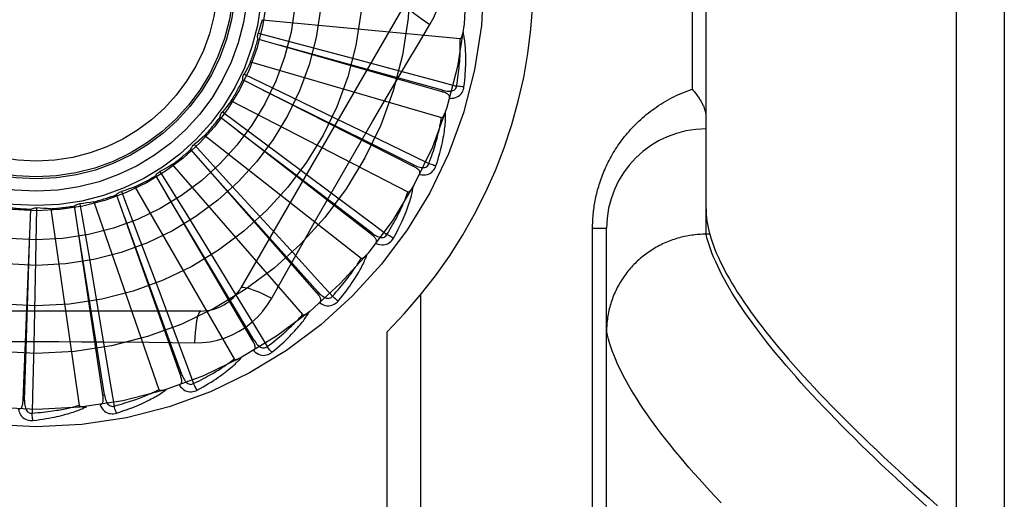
# Model space of a CAD drawing. Header units: inches. Extents: x 0 to 230, y 0 to 149.
# Tile 89 of 256: x 102.177 to 102.796, y 41.396 to 41.698. Entities that reach past the tile are written whole.
import ezdxf

# ---------------------------------------------------------------- set-up
doc = ezdxf.new("R2010")
doc.units = ezdxf.units.IN
doc.header["$LTSCALE"] = 12.648283
doc.header["$MEASUREMENT"] = 0
doc.linetypes.add('HIDDEN', pattern=[0.2, 0.1, -0.1])
doc.layers.add('RIGHTHAND_DOOR_ASSEMBLY', color=7, linetype='CONTINUOUS')

msp = doc.modelspace()

# ---------------------------------------------------------------- linework, layer by layer
at = {"layer": 'RIGHTHAND_DOOR_ASSEMBLY', "color": 8, "linetype": 'HIDDEN'}
for p, q in [((102.76565, 41.16637), (102.76565, 42.27951)), ((102.79565, 42.25012), (102.79565, 41.19576)), ((102.60815, 41.56291), (102.60815, 41.88297)), ((102.59936, 41.79169), (102.59936, 41.65419)), ((102.41929, 41.70836), (102.31585, 41.52919)), ((102.32921, 41.69789), (102.45361, 41.68601)), ((102.32665, 41.68937), (102.35837, 41.68102)), ((102.44221, 41.65257), (102.32651, 41.6857)), ((102.35837, 41.68102), (102.3891, 41.67287)), ((102.3219, 41.67146), (102.44181, 41.63625)), ((102.3891, 41.67287), (102.41011, 41.66726)), ((102.31778, 41.66358), (102.34734, 41.64938)), ((102.42428, 41.60557), (102.31694, 41.66)), ((102.44221, 41.65257), (102.44247, 41.65349)), ((102.30972, 41.64689), (102.4208, 41.58963)), ((102.34734, 41.64938), (102.37597, 41.63556)), ((102.30418, 41.63993), (102.33052, 41.62039)), ((102.39779, 41.56281), (102.30268, 41.63657)), ((102.37597, 41.63556), (102.39555, 41.62607)), ((102.33083, 41.61499), (102.31389, 41.62785)), ((102.29311, 41.62507), (102.39135, 41.54782)), ((102.33052, 41.62039), (102.35602, 41.6014)), ((102.36367, 41.52584), (102.28425, 41.61627)), ((102.28636, 41.61928), (102.30852, 41.59511)), ((102.34726, 41.6025), (102.33083, 41.61499)), ((102.26495, 41.60238), (102.28214, 41.57445)), ((102.27268, 41.60678), (102.35451, 41.51234)), ((102.39837, 41.56357), (102.34726, 41.6025)), ((102.42428, 41.60557), (102.42472, 41.60643)), ((102.32318, 41.496), (102.26231, 41.59982)), ((102.35602, 41.6014), (102.37345, 41.58838)), ((102.24073, 41.58983), (102.25232, 41.55915)), ((102.24915, 41.59269), (102.31163, 41.48447)), ((102.30852, 41.59511), (102.32997, 41.57164)), ((102.22338, 41.58331), (102.26425, 41.46522)), ((102.27778, 41.47435), (102.23765, 41.58782)), ((102.17889, 41.45848), (102.18381, 41.57873)), ((102.18742, 41.57945), (102.18678, 41.54666)), ((102.1963, 41.57898), (102.21408, 41.45528)), ((102.22909, 41.46169), (102.21116, 41.5807)), ((102.21457, 41.5821), (102.22014, 41.54978)), ((102.28214, 41.57445), (102.29875, 41.54734)), ((102.32997, 41.57164), (102.34462, 41.55555)), ((102.53686, 41.56669), (102.54565, 41.56669)), ((102.53686, 41.28544), (102.53686, 41.56669)), ((102.54565, 41.22633), (102.54565, 41.56669)), ((102.25232, 41.55915), (102.2635, 41.52939)), ((102.39779, 41.56281), (102.39837, 41.56357)), ((102.60815, 41.56291), (102.60701, 41.5629)), ((102.61052, 41.56291), (102.60815, 41.56291)), ((102.18678, 41.54666), (102.1861, 41.51488)), ((102.22014, 41.54978), (102.22549, 41.51844)), ((102.29875, 41.54734), (102.31009, 41.52878)), ((102.33518, 41.52263), (102.34208, 41.53501)), ((102.2635, 41.52939), (102.27112, 41.50902)), ((102.36367, 41.52584), (102.3644, 41.52648)), ((102.42893, 41.25294), (102.42893, 41.52496)), ((102.1861, 41.51488), (102.1856, 41.49313)), ((102.22549, 41.51844), (102.22912, 41.49699)), ((102.29059, 41.51461), (102.08371, 41.51461)), ((102.32318, 41.496), (102.32401, 41.49648)), ((102.40772, 41.25294), (102.40772, 41.50157)), ((102.27778, 41.47435), (102.27868, 41.47467)), ((102.22909, 41.46169), (102.23004, 41.46184)), ((102.17889, 41.45848), (102.17985, 41.45844))]:
    msp.add_line(p, q, dxfattribs=at)
for points in [[(102.43464, 41.6949), (102.43698, 41.69926), (102.43891, 41.70378), (102.44043, 41.70845), (102.44151, 41.71323), (102.44217, 41.71807), (102.44239, 41.72294)], [(102.41929, 41.70836), (102.41923, 41.70779), (102.41956, 41.707), (102.42026, 41.70603), (102.42133, 41.70488), (102.42275, 41.70355), (102.42453, 41.70205), (102.42664, 41.70042), (102.42905, 41.69866), (102.43174, 41.6968), (102.43464, 41.6949)], [(102.32921, 41.69789), (102.32862, 41.69575), (102.32799, 41.69361), (102.32734, 41.69149), (102.32665, 41.68937)], [(102.40567, 41.64603), (102.42012, 41.67051), (102.42735, 41.68269), (102.43464, 41.6949)], [(102.32651, 41.6857), (102.32639, 41.68631), (102.32632, 41.68692), (102.32632, 41.68755), (102.32637, 41.68817), (102.32649, 41.68878), (102.32665, 41.68937)], [(102.45361, 41.68601), (102.45378, 41.68603), (102.45394, 41.68609), (102.45409, 41.68619), (102.45422, 41.68632), (102.45434, 41.68648), (102.45445, 41.68665), (102.45456, 41.68684), (102.45465, 41.68704), (102.45474, 41.68726), (102.45483, 41.68749), (102.45491, 41.68773), (102.45498, 41.68798), (102.45506, 41.68824), (102.45512, 41.6885), (102.45519, 41.68878), (102.45525, 41.68908), (102.4553, 41.68938), (102.45536, 41.6897), (102.45541, 41.69003), (102.45545, 41.69038)], [(102.45601, 41.65555), (102.45628, 41.65776), (102.45651, 41.65988), (102.4567, 41.66191), (102.45686, 41.66385), (102.45698, 41.6657), (102.45708, 41.66748), (102.45714, 41.66918), (102.45718, 41.6708), (102.4572, 41.67235), (102.4572, 41.67384), (102.45717, 41.67526), (102.45713, 41.67662), (102.45708, 41.67792), (102.45702, 41.67916), (102.45694, 41.68035), (102.45685, 41.68149), (102.45675, 41.68258), (102.45664, 41.68362), (102.45652, 41.68461), (102.45638, 41.68555), (102.45624, 41.68646), (102.4561, 41.68732), (102.45594, 41.68814), (102.45578, 41.68893), (102.45562, 41.68968), (102.45545, 41.69039)], [(102.45138, 41.65615), (102.45168, 41.65798), (102.45195, 41.65973), (102.4522, 41.66142), (102.45242, 41.66303), (102.45262, 41.66458), (102.4528, 41.66607), (102.45295, 41.66749), (102.45309, 41.66886), (102.45321, 41.67018), (102.45331, 41.67144), (102.4534, 41.67265), (102.45348, 41.67382), (102.45354, 41.67494), (102.45359, 41.67601), (102.45364, 41.67704), (102.45367, 41.67803), (102.4537, 41.67898), (102.45371, 41.67989), (102.45372, 41.68077), (102.45372, 41.68162), (102.45372, 41.68243), (102.45371, 41.6832), (102.45369, 41.68395), (102.45367, 41.68467), (102.45364, 41.68535), (102.45361, 41.68601)], [(102.44247, 41.65349), (102.41138, 41.66211), (102.34016, 41.68177)], [(102.3219, 41.67146), (102.32091, 41.66946), (102.3199, 41.66748), (102.31885, 41.66552), (102.31778, 41.66358)], [(102.31694, 41.66), (102.31694, 41.66062), (102.31699, 41.66123), (102.31711, 41.66185), (102.31728, 41.66245), (102.3175, 41.66303), (102.31778, 41.66358)], [(102.41011, 41.66726), (102.44071, 41.65903), (102.45138, 41.65615)], [(102.42472, 41.60643), (102.39581, 41.62077), (102.3296, 41.65356)], [(102.44693, 41.64838), (102.44701, 41.64883), (102.44701, 41.64926), (102.44691, 41.64967), (102.44673, 41.65006), (102.44649, 41.6504), (102.44618, 41.65072), (102.44582, 41.65102), (102.44541, 41.65129), (102.44495, 41.65154), (102.44446, 41.65178), (102.44393, 41.65199), (102.44338, 41.6522), (102.44281, 41.65239), (102.44221, 41.65257)], [(102.44247, 41.65349), (102.44348, 41.65324), (102.44444, 41.65304), (102.44537, 41.65291), (102.44625, 41.65284), (102.44709, 41.65285), (102.44788, 41.65292), (102.44861, 41.65307), (102.44928, 41.6533), (102.44987, 41.65361), (102.45037, 41.65401), (102.45077, 41.65449), (102.45108, 41.65502), (102.45128, 41.65558), (102.45138, 41.65616)], [(102.44693, 41.64838), (102.44829, 41.64843), (102.44954, 41.6486), (102.45069, 41.64889), (102.45174, 41.64931), (102.45267, 41.64985), (102.45349, 41.6505), (102.4542, 41.65125), (102.45479, 41.65208), (102.45526, 41.65295), (102.45561, 41.65384), (102.45586, 41.6547), (102.45601, 41.65555)], [(102.45601, 41.65555), (102.45539, 41.6556), (102.45469, 41.65567), (102.45392, 41.65577), (102.45311, 41.65588), (102.45225, 41.65601), (102.45138, 41.65615)], [(102.53686, 41.56669), (102.53687, 41.56777), (102.53689, 41.56884), (102.53692, 41.56991), (102.53696, 41.57098), (102.53702, 41.57205), (102.53708, 41.57313), (102.53717, 41.5742), (102.53726, 41.57528), (102.53737, 41.57637), (102.53749, 41.57745), (102.53762, 41.57854), (102.53777, 41.57963), (102.53793, 41.58073), (102.53811, 41.58183), (102.5383, 41.58293), (102.5385, 41.58403), (102.53872, 41.58514), (102.53895, 41.58626), (102.5392, 41.58737), (102.53947, 41.5885), (102.53975, 41.58963), (102.54005, 41.59076), (102.54036, 41.5919), (102.54069, 41.59305), (102.54104, 41.5942), (102.54141, 41.59535), (102.5418, 41.59651), (102.5422, 41.59767), (102.54263, 41.59884), (102.54307, 41.60001), (102.54353, 41.60118), (102.54401, 41.60235), (102.54451, 41.60352), (102.54503, 41.60469), (102.54556, 41.60586), (102.54612, 41.60704), (102.5467, 41.6082), (102.5473, 41.60937), (102.54791, 41.61054), (102.54855, 41.6117), (102.54921, 41.61287), (102.54989, 41.61403), (102.55059, 41.61518), (102.55131, 41.61634), (102.55206, 41.61749), (102.55283, 41.61864), (102.55361, 41.61978), (102.55443, 41.62092), (102.55526, 41.62206), (102.55612, 41.62319), (102.557, 41.62431), (102.55791, 41.62543), (102.55883, 41.62654), (102.55979, 41.62765), (102.56076, 41.62874), (102.56176, 41.62983), (102.56279, 41.63091), (102.56383, 41.63198), (102.56491, 41.63304), (102.56601, 41.63409), (102.56713, 41.63513), (102.56827, 41.63615), (102.56945, 41.63716), (102.57064, 41.63816), (102.57186, 41.63915), (102.5731, 41.64012), (102.57437, 41.64107), (102.57567, 41.64201), (102.57698, 41.64293), (102.57832, 41.64384), (102.57969, 41.64472), (102.58107, 41.64559), (102.58248, 41.64643), (102.58391, 41.64726), (102.58537, 41.64806), (102.58684, 41.64884), (102.58834, 41.6496), (102.58986, 41.65033), (102.5914, 41.65104), (102.59295, 41.65172), (102.59453, 41.65238), (102.59612, 41.65301), (102.59773, 41.65362), (102.59936, 41.65419)], [(102.59936, 41.65419), (102.59986, 41.65363), (102.60034, 41.65307), (102.60082, 41.6525), (102.60128, 41.65193), (102.60173, 41.65137), (102.60216, 41.6508), (102.60259, 41.65023), (102.60299, 41.64966), (102.60339, 41.64909), (102.60377, 41.64853), (102.60413, 41.64797), (102.60448, 41.6474), (102.60481, 41.64685), (102.60513, 41.64629), (102.60543, 41.64574), (102.60572, 41.64519), (102.60599, 41.64465), (102.60624, 41.64412), (102.60648, 41.64359), (102.6067, 41.64306), (102.6069, 41.64255), (102.60709, 41.64204), (102.60727, 41.64153), (102.60742, 41.64104), (102.60756, 41.64055), (102.60769, 41.64008), (102.6078, 41.63961), (102.60789, 41.63915), (102.60797, 41.6387), (102.60804, 41.63826), (102.60808, 41.63782), (102.60812, 41.6374), (102.60814, 41.63699), (102.60815, 41.63659)], [(102.30972, 41.64689), (102.30837, 41.64512), (102.307, 41.64336), (102.30561, 41.64163), (102.30418, 41.63993)], [(102.34208, 41.53501), (102.35598, 41.55969), (102.36297, 41.57207), (102.37001, 41.58444), (102.37707, 41.59679), (102.38417, 41.60913), (102.3913, 41.62146), (102.39848, 41.63375), (102.40567, 41.64603)], [(102.30268, 41.63657), (102.3028, 41.63718), (102.30297, 41.63778), (102.3032, 41.63836), (102.30348, 41.63892), (102.30381, 41.63944), (102.30418, 41.63993)], [(102.4384, 41.60588), (102.43908, 41.60801), (102.43971, 41.61004), (102.44028, 41.612), (102.4408, 41.61387), (102.44127, 41.61567), (102.4417, 41.6174), (102.44209, 41.61905), (102.44243, 41.62064), (102.44274, 41.62216), (102.44302, 41.62362), (102.44327, 41.62502), (102.44349, 41.62636), (102.44368, 41.62764), (102.44386, 41.62888), (102.44401, 41.63006), (102.44413, 41.6312), (102.44424, 41.63228), (102.44433, 41.63332), (102.44439, 41.63432), (102.44444, 41.63528), (102.44448, 41.63619), (102.44449, 41.63706), (102.4445, 41.6379), (102.44449, 41.6387), (102.44447, 41.63947), (102.44444, 41.6402)], [(102.44181, 41.63625), (102.44198, 41.63624), (102.44215, 41.63626), (102.44231, 41.63633), (102.44246, 41.63644), (102.44261, 41.63657), (102.44276, 41.63672), (102.44289, 41.63688), (102.44303, 41.63707), (102.44316, 41.63726), (102.44328, 41.63747), (102.44341, 41.63769), (102.44353, 41.63792), (102.44365, 41.63816), (102.44376, 41.63841), (102.44388, 41.63867), (102.44399, 41.63895), (102.44411, 41.63924), (102.44422, 41.63954), (102.44432, 41.63983), (102.44441, 41.64011)], [(102.43396, 41.60736), (102.4346, 41.60909), (102.43521, 41.61076), (102.43577, 41.61237), (102.43629, 41.61391), (102.43678, 41.61539), (102.43723, 41.61682), (102.43766, 41.61819), (102.43805, 41.61951), (102.43842, 41.62078), (102.43876, 41.622), (102.43907, 41.62317), (102.43937, 41.6243), (102.43964, 41.62539), (102.4399, 41.62643), (102.44013, 41.62744), (102.44035, 41.6284), (102.44056, 41.62933), (102.44075, 41.63022), (102.44092, 41.63108), (102.44109, 41.63191), (102.44123, 41.63271), (102.44137, 41.63347), (102.4415, 41.63421), (102.44161, 41.63492), (102.44171, 41.6356), (102.44181, 41.63625)], [(102.29311, 41.62507), (102.29146, 41.62358), (102.28978, 41.62212), (102.28808, 41.62069), (102.28636, 41.61928)], [(102.39555, 41.62607), (102.42403, 41.6122), (102.43396, 41.60736)], [(102.28425, 41.61627), (102.28448, 41.61684), (102.28476, 41.6174), (102.28509, 41.61793), (102.28548, 41.61842), (102.2859, 41.61887), (102.28636, 41.61928)], [(102.26231, 41.59982), (102.26264, 41.60034), (102.26302, 41.60083), (102.26345, 41.60129), (102.26392, 41.6017), (102.26442, 41.60206), (102.26495, 41.60238)], [(102.27268, 41.60678), (102.27077, 41.60563), (102.26884, 41.60452), (102.2669, 41.60343), (102.26495, 41.60238)], [(102.3644, 41.52648), (102.34289, 41.55054), (102.29361, 41.60558)], [(102.42812, 41.60056), (102.42829, 41.60099), (102.42837, 41.60141), (102.42835, 41.60184), (102.42825, 41.60225), (102.42808, 41.60263), (102.42784, 41.60301), (102.42754, 41.60336), (102.42718, 41.60371), (102.42678, 41.60404), (102.42634, 41.60437), (102.42587, 41.60468), (102.42536, 41.60498), (102.42484, 41.60528), (102.42428, 41.60557)], [(102.42472, 41.60643), (102.42566, 41.60599), (102.42657, 41.60561), (102.42745, 41.60531), (102.4283, 41.60508), (102.42912, 41.60492), (102.42991, 41.60484), (102.43067, 41.60485), (102.43137, 41.60495), (102.432, 41.60515), (102.43257, 41.60544), (102.43305, 41.60583), (102.43345, 41.6063), (102.43375, 41.60681), (102.43396, 41.60736)], [(102.42812, 41.60056), (102.42946, 41.60035), (102.43073, 41.60028), (102.43192, 41.60036), (102.43302, 41.60057), (102.43404, 41.60092), (102.43497, 41.6014), (102.43581, 41.602), (102.43654, 41.6027), (102.43717, 41.60348), (102.43768, 41.60428), (102.43809, 41.60508), (102.4384, 41.60588)], [(102.4384, 41.60588), (102.4378, 41.60605), (102.43712, 41.60626), (102.43639, 41.60649), (102.43561, 41.60676), (102.43479, 41.60705), (102.43396, 41.60736)], [(102.23765, 41.58782), (102.23807, 41.58827), (102.23854, 41.58868), (102.23905, 41.58905), (102.23959, 41.58936), (102.24014, 41.58962), (102.24073, 41.58983)], [(102.24915, 41.59269), (102.24705, 41.59193), (102.24495, 41.5912), (102.24284, 41.5905), (102.24073, 41.58983)], [(102.40763, 41.56273), (102.40859, 41.56432), (102.40949, 41.56584), (102.41035, 41.56731), (102.41115, 41.56873), (102.41191, 41.57009), (102.41263, 41.57141), (102.41331, 41.57268), (102.41394, 41.5739), (102.41454, 41.57507), (102.41511, 41.57621), (102.41564, 41.5773), (102.41614, 41.57835), (102.41662, 41.57937), (102.41707, 41.58034), (102.41749, 41.58128), (102.41789, 41.58219), (102.41826, 41.58306), (102.41862, 41.58391), (102.41895, 41.58472), (102.41927, 41.5855), (102.41957, 41.58625), (102.41984, 41.58698), (102.42011, 41.58768), (102.42035, 41.58835), (102.42058, 41.589), (102.4208, 41.58963)], [(102.4117, 41.56045), (102.41278, 41.5624), (102.41378, 41.56429), (102.41471, 41.5661), (102.41558, 41.56784), (102.41638, 41.56952), (102.41713, 41.57113), (102.41782, 41.57268), (102.41846, 41.57417), (102.41905, 41.57561), (102.4196, 41.57699), (102.42011, 41.57831), (102.42058, 41.57959), (102.42101, 41.58082), (102.42142, 41.582), (102.42179, 41.58313), (102.42213, 41.58422), (102.42244, 41.58527), (102.42272, 41.58627), (102.42297, 41.58724), (102.4232, 41.58817), (102.42341, 41.58906), (102.42359, 41.58991), (102.42375, 41.59073), (102.4239, 41.59152), (102.42403, 41.59228), (102.42413, 41.59301)], [(102.4208, 41.58963), (102.42096, 41.58958), (102.42113, 41.58957), (102.42131, 41.58961), (102.42148, 41.58968), (102.42165, 41.58978), (102.42182, 41.5899), (102.42199, 41.59004), (102.42215, 41.59019), (102.42231, 41.59036), (102.42248, 41.59054), (102.42264, 41.59073), (102.4228, 41.59094), (102.42297, 41.59115), (102.42313, 41.59137), (102.42329, 41.59161), (102.42346, 41.59186), (102.42362, 41.59212), (102.42379, 41.5924), (102.42396, 41.59269), (102.42413, 41.593)], [(102.22338, 41.58331), (102.22118, 41.58296), (102.21898, 41.58264), (102.21677, 41.58235), (102.21457, 41.5821)], [(102.32401, 41.49648), (102.30745, 41.52418), (102.26947, 41.58756)], [(102.37345, 41.58838), (102.39879, 41.56937), (102.40763, 41.56273)], [(102.18381, 41.57873), (102.18437, 41.57899), (102.18496, 41.5792), (102.18557, 41.57935), (102.18618, 41.57944), (102.1868, 41.57948), (102.18742, 41.57945)], [(102.1963, 41.57898), (102.19407, 41.57905), (102.19185, 41.57915), (102.18963, 41.57928), (102.18742, 41.57945)], [(102.21116, 41.5807), (102.21167, 41.58107), (102.2122, 41.58138), (102.21277, 41.58164), (102.21336, 41.58185), (102.21396, 41.582), (102.21457, 41.5821)], [(102.60815, 41.57889), (102.60818, 41.57702), (102.60829, 41.57511), (102.60848, 41.57317), (102.60874, 41.57119), (102.60907, 41.56918), (102.60948, 41.56712), (102.60996, 41.56504), (102.61052, 41.56291)], [(102.27868, 41.47467), (102.26766, 41.505), (102.24236, 41.57442)], [(102.17985, 41.45844), (102.18089, 41.49069), (102.18321, 41.56454)], [(102.23004, 41.46184), (102.22496, 41.4937), (102.21326, 41.56666)], [(102.4006, 41.55717), (102.40085, 41.55756), (102.40101, 41.55796), (102.40107, 41.55838), (102.40105, 41.5588), (102.40095, 41.55921), (102.40079, 41.55962), (102.40056, 41.56003), (102.40028, 41.56044), (102.39995, 41.56084), (102.39958, 41.56124), (102.39917, 41.56164), (102.39874, 41.56203), (102.39827, 41.56242), (102.39779, 41.56281)], [(102.39837, 41.56357), (102.39921, 41.56296), (102.40003, 41.56242), (102.40084, 41.56196), (102.40164, 41.56157), (102.40242, 41.56126), (102.40318, 41.56103), (102.40392, 41.5609), (102.40462, 41.56086), (102.40528, 41.56094), (102.40589, 41.56112), (102.40645, 41.56141), (102.40693, 41.56179), (102.40732, 41.56224), (102.40763, 41.56274)], [(102.40061, 41.55717), (102.40188, 41.55671), (102.40311, 41.5564), (102.40429, 41.55625), (102.40542, 41.55625), (102.40649, 41.5564), (102.40749, 41.55669), (102.40843, 41.55713), (102.40928, 41.55768), (102.41004, 41.55832), (102.4107, 41.55901), (102.41125, 41.55972), (102.4117, 41.56045)], [(102.4117, 41.56045), (102.41115, 41.56073), (102.41052, 41.56106), (102.40985, 41.56143), (102.40913, 41.56184), (102.40838, 41.56228), (102.40763, 41.56274)], [(102.60701, 41.5629), (102.60588, 41.56287), (102.60475, 41.56282), (102.60362, 41.56275), (102.6025, 41.56266), (102.60138, 41.56255), (102.60026, 41.56243), (102.59914, 41.56228), (102.59802, 41.56211), (102.59691, 41.56192), (102.5958, 41.56171), (102.5947, 41.56148), (102.5936, 41.56123), (102.59251, 41.56097), (102.59142, 41.56068), (102.59033, 41.56038), (102.58925, 41.56005), (102.58818, 41.55971), (102.58711, 41.55935), (102.58606, 41.55896), (102.585, 41.55856), (102.58396, 41.55815), (102.58292, 41.55771), (102.5819, 41.55725), (102.58088, 41.55678), (102.57986, 41.55629), (102.57886, 41.55578), (102.57787, 41.55526), (102.57689, 41.55471), (102.57592, 41.55415), (102.57496, 41.55357), (102.57401, 41.55298), (102.57307, 41.55237), (102.57214, 41.55174), (102.57122, 41.55109), (102.57032, 41.55043), (102.56943, 41.54975), (102.56855, 41.54906), (102.56768, 41.54835), (102.56683, 41.54763), (102.56599, 41.54689), (102.56516, 41.54614), (102.56435, 41.54537), (102.56355, 41.54459), (102.56277, 41.5438), (102.562, 41.54299), (102.56125, 41.54217), (102.56051, 41.54133), (102.55979, 41.54048), (102.55908, 41.53962), (102.55839, 41.53875), (102.55771, 41.53786), (102.55706, 41.53697), (102.55641, 41.53606), (102.55579, 41.53514), (102.55518, 41.53421), (102.55459, 41.53326), (102.55402, 41.53231), (102.55346, 41.53135), (102.55293, 41.53038), (102.55241, 41.5294), (102.5519, 41.52841), (102.55142, 41.52741), (102.55096, 41.5264), (102.55051, 41.52539), (102.55008, 41.52437), (102.54968, 41.52334), (102.54929, 41.5223), (102.54892, 41.52125), (102.54857, 41.5202), (102.54824, 41.51915), (102.54792, 41.51809), (102.54763, 41.51702), (102.54736, 41.51595), (102.54711, 41.51487), (102.54688, 41.51379), (102.54666, 41.5127), (102.54647, 41.51162), (102.5463, 41.51052), (102.54615, 41.50943), (102.54601, 41.50833), (102.5459, 41.50723), (102.54581, 41.50613), (102.54574, 41.50503), (102.54569, 41.50393), (102.54566, 41.50282), (102.54565, 41.50172)], [(102.61024, 41.55569), (102.60945, 41.55814), (102.60876, 41.56055), (102.60815, 41.56291)], [(102.61052, 41.56291), (102.6112, 41.56058), (102.61197, 41.55821), (102.61283, 41.55579), (102.61377, 41.55333), (102.6148, 41.55082), (102.61592, 41.54827), (102.61713, 41.54568), (102.61842, 41.54305), (102.6198, 41.54037), (102.62127, 41.53765), (102.62283, 41.53488), (102.62447, 41.53207), (102.62621, 41.52922), (102.62803, 41.52632), (102.62994, 41.52338), (102.63193, 41.52039), (102.63402, 41.51736), (102.6362, 41.51428), (102.63846, 41.51117), (102.64081, 41.508), (102.64326, 41.50479), (102.64579, 41.50154), (102.64841, 41.49824), (102.65112, 41.4949), (102.65392, 41.49151), (102.65681, 41.48808), (102.65979, 41.4846), (102.66287, 41.48107), (102.66603, 41.4775), (102.66928, 41.47389), (102.67262, 41.47023), (102.67606, 41.46653), (102.67958, 41.46278), (102.6832, 41.45898), (102.68691, 41.45514), (102.69071, 41.45125), (102.6946, 41.44732), (102.69858, 41.44334), (102.70266, 41.43932), (102.70683, 41.43525), (102.71109, 41.43114), (102.71544, 41.42698), (102.71989, 41.42277), (102.72443, 41.41852), (102.72906, 41.41422), (102.73379, 41.40988), (102.73861, 41.4055), (102.74352, 41.40107), (102.74853, 41.39659), (102.75363, 41.39207)], [(102.34462, 41.55555), (102.36591, 41.53209), (102.37332, 41.5239)], [(102.74683, 41.39184), (102.74189, 41.39629), (102.73704, 41.4007), (102.73227, 41.40507), (102.7276, 41.4094), (102.72301, 41.41369), (102.71851, 41.41795), (102.71409, 41.42216), (102.70977, 41.42633), (102.70553, 41.43045), (102.70139, 41.43454), (102.69733, 41.43859), (102.69336, 41.44259), (102.68948, 41.44655), (102.68568, 41.45047), (102.68198, 41.45435), (102.67836, 41.45819), (102.67483, 41.46198), (102.6714, 41.46573), (102.66805, 41.46944), (102.66478, 41.47311), (102.66161, 41.47673), (102.65853, 41.48031), (102.65553, 41.48385), (102.65263, 41.48734), (102.64981, 41.49079), (102.64708, 41.4942), (102.64444, 41.49756), (102.64189, 41.50088), (102.63943, 41.50416), (102.63706, 41.50739), (102.63477, 41.51058), (102.63258, 41.51373), (102.63047, 41.51683), (102.62845, 41.51989), (102.62652, 41.52291), (102.62468, 41.52588), (102.62293, 41.52881), (102.62126, 41.53169), (102.61968, 41.53453), (102.61819, 41.53733), (102.61679, 41.54008), (102.61548, 41.54279), (102.61426, 41.54546), (102.61312, 41.54808), (102.61207, 41.55066), (102.61111, 41.5532), (102.61024, 41.55569)], [(102.37332, 41.5239), (102.37456, 41.52528), (102.37575, 41.5266), (102.37686, 41.52788), (102.37792, 41.52912), (102.37893, 41.53032), (102.37988, 41.53147), (102.38078, 41.53259), (102.38164, 41.53367), (102.38245, 41.53471), (102.38322, 41.53572), (102.38395, 41.53669), (102.38464, 41.53763), (102.3853, 41.53853), (102.38592, 41.53941), (102.38652, 41.54025), (102.38708, 41.54107), (102.38762, 41.54185), (102.38812, 41.54261), (102.38861, 41.54335), (102.38906, 41.54405), (102.3895, 41.54474), (102.38991, 41.5454), (102.3903, 41.54603), (102.39067, 41.54665), (102.39102, 41.54724), (102.39135, 41.54782)], [(102.37689, 41.52089), (102.37832, 41.5226), (102.37966, 41.52426), (102.38091, 41.52587), (102.38209, 41.52741), (102.3832, 41.52891), (102.38424, 41.53035), (102.38521, 41.53174), (102.38612, 41.53308), (102.38698, 41.53438), (102.38778, 41.53563), (102.38853, 41.53684), (102.38923, 41.538), (102.38989, 41.53913), (102.39051, 41.54021), (102.39109, 41.54125), (102.39163, 41.54226), (102.39213, 41.54322), (102.3926, 41.54416), (102.39303, 41.54506), (102.39343, 41.54593), (102.3938, 41.54676), (102.39414, 41.54757), (102.39446, 41.54834), (102.39475, 41.54909), (102.39502, 41.54981), (102.39526, 41.5505)], [(102.39135, 41.54782), (102.3915, 41.54774), (102.39166, 41.5477), (102.39184, 41.5477), (102.39202, 41.54774), (102.39221, 41.54781), (102.3924, 41.54789), (102.39259, 41.548), (102.39278, 41.54812), (102.39297, 41.54825), (102.39317, 41.5484), (102.39336, 41.54855), (102.39356, 41.54872), (102.39376, 41.5489), (102.39397, 41.54909), (102.39417, 41.54929), (102.39438, 41.54951), (102.39459, 41.54974), (102.39481, 41.54997), (102.39501, 41.5502), (102.3952, 41.55043)], [(102.31009, 41.52878), (102.32656, 41.50171), (102.33229, 41.49227)], [(102.31585, 41.52919), (102.31631, 41.52953), (102.31715, 41.52964), (102.31835, 41.52951), (102.31987, 41.52917), (102.32174, 41.5286), (102.32393, 41.5278), (102.3264, 41.5268), (102.32913, 41.52559), (102.33208, 41.52419), (102.33518, 41.52263)], [(102.28661, 41.49459), (102.29154, 41.49474), (102.29641, 41.49532), (102.30119, 41.49634), (102.30586, 41.49778), (102.31039, 41.49963), (102.31474, 41.50188), (102.31887, 41.50452), (102.32275, 41.50752), (102.32634, 41.51084), (102.32962, 41.51448), (102.33257, 41.51842), (102.33518, 41.52263)], [(102.36537, 41.51977), (102.36569, 41.5201), (102.36592, 41.52047), (102.36606, 41.52087), (102.36612, 41.52128), (102.3661, 41.52171), (102.36602, 41.52214), (102.36587, 41.52259), (102.36567, 41.52304), (102.36543, 41.5235), (102.36514, 41.52396), (102.36481, 41.52443), (102.36446, 41.5249), (102.36408, 41.52537), (102.36367, 41.52584)], [(102.3644, 41.52648), (102.3651, 41.52572), (102.36581, 41.52503), (102.36651, 41.52442), (102.36722, 41.52389), (102.36793, 41.52344), (102.36863, 41.52308), (102.36933, 41.5228), (102.37002, 41.52263), (102.37068, 41.52258), (102.37132, 41.52264), (102.37191, 41.52283), (102.37246, 41.52311), (102.37293, 41.52347), (102.37333, 41.52391)], [(102.37689, 41.52089), (102.3764, 41.52127), (102.37585, 41.52171), (102.37526, 41.5222), (102.37463, 41.52274), (102.37398, 41.52331), (102.37332, 41.5239)], [(102.36538, 41.51977), (102.36654, 41.51907), (102.36769, 41.51854), (102.36882, 41.51816), (102.36993, 41.51795), (102.37101, 41.5179), (102.37205, 41.518), (102.37305, 41.51825), (102.37399, 41.51863), (102.37485, 41.51911), (102.37564, 41.51967), (102.37631, 41.52026), (102.37689, 41.52089)], [(102.27112, 41.50902), (102.28217, 41.47932), (102.28601, 41.46897)], [(102.29059, 41.51461), (102.29007, 41.51438), (102.28955, 41.5137), (102.28906, 41.51261), (102.2886, 41.51111), (102.28816, 41.50921), (102.28775, 41.50692), (102.28739, 41.50427), (102.28707, 41.50131), (102.28681, 41.49804), (102.28661, 41.49458)], [(102.33229, 41.49227), (102.33377, 41.49338), (102.33518, 41.49446), (102.33652, 41.49551), (102.33779, 41.49652), (102.33901, 41.49751), (102.34016, 41.49846), (102.34126, 41.49939), (102.3423, 41.50028), (102.3433, 41.50115), (102.34424, 41.50199), (102.34514, 41.50281), (102.346, 41.5036), (102.34682, 41.50436), (102.3476, 41.50511), (102.34834, 41.50582), (102.34905, 41.50651), (102.34972, 41.50719), (102.35036, 41.50784), (102.35098, 41.50846), (102.35156, 41.50907), (102.35212, 41.50966), (102.35264, 41.51023), (102.35315, 41.51078), (102.35362, 41.51132), (102.35408, 41.51184), (102.35451, 41.51234)], [(102.33523, 41.48863), (102.33695, 41.49005), (102.33858, 41.49142), (102.34012, 41.49276), (102.34157, 41.49405), (102.34294, 41.49531), (102.34423, 41.49653), (102.34545, 41.49771), (102.3466, 41.49886), (102.34768, 41.49997), (102.3487, 41.50105), (102.34967, 41.50209), (102.35058, 41.5031), (102.35144, 41.50408), (102.35225, 41.50502), (102.35302, 41.50594), (102.35374, 41.50682), (102.35441, 41.50768), (102.35505, 41.50851), (102.35565, 41.50931), (102.3562, 41.51009), (102.35672, 41.51084), (102.35721, 41.51156), (102.35767, 41.51227), (102.3581, 41.51294), (102.35849, 41.5136), (102.35887, 41.51423)], [(102.35451, 41.51234), (102.35465, 41.51223), (102.3548, 41.51216), (102.35498, 41.51213), (102.35517, 41.51214), (102.35536, 41.51216), (102.35556, 41.51221), (102.35577, 41.51228), (102.35598, 41.51236), (102.35619, 41.51245), (102.35641, 41.51256), (102.35663, 41.51268), (102.35686, 41.51281), (102.35709, 41.51294), (102.35733, 41.51309), (102.35757, 41.51325), (102.35781, 41.51342), (102.35806, 41.5136), (102.35832, 41.5138), (102.35859, 41.51401), (102.35886, 41.51423)], [(102.22912, 41.49699), (102.23435, 41.46574), (102.23616, 41.45485)], [(102.32401, 41.49648), (102.32456, 41.4956), (102.32513, 41.4948), (102.3257, 41.49407), (102.32629, 41.49341), (102.3269, 41.49283), (102.32753, 41.49234), (102.32816, 41.49194), (102.32881, 41.49164), (102.32945, 41.49147), (102.33008, 41.49141), (102.3307, 41.49148), (102.33129, 41.49165), (102.33182, 41.49192), (102.33229, 41.49227)], [(102.58046, 41.43692), (102.57796, 41.44021), (102.57554, 41.44347), (102.57322, 41.44668), (102.57098, 41.44985), (102.56884, 41.45297), (102.56679, 41.45605), (102.56482, 41.45909), (102.56295, 41.46208), (102.56117, 41.46503), (102.55948, 41.46793), (102.55788, 41.47079), (102.55636, 41.47361), (102.55494, 41.47638), (102.55361, 41.47911), (102.55237, 41.4818), (102.55121, 41.48444), (102.55015, 41.48704), (102.54918, 41.48959), (102.54829, 41.4921), (102.5475, 41.49457), (102.54679, 41.497), (102.54617, 41.49938), (102.54565, 41.50172)], [(102.10186, 41.4948), (102.13019, 41.4951), (102.1444, 41.49523), (102.15863, 41.49533), (102.17286, 41.49539), (102.1871, 41.49541), (102.20134, 41.4954), (102.21557, 41.49533), (102.22981, 41.49524)], [(102.1856, 41.49313), (102.18482, 41.46146), (102.18454, 41.45042)], [(102.22981, 41.49524), (102.25823, 41.49496), (102.27239, 41.4948), (102.28661, 41.49459)], [(102.3237, 41.48971), (102.32408, 41.48998), (102.32437, 41.49029), (102.32458, 41.49066), (102.32472, 41.49106), (102.32479, 41.49148), (102.32479, 41.49192), (102.32473, 41.49238), (102.32462, 41.49287), (102.32446, 41.49336), (102.32426, 41.49387), (102.32403, 41.49439), (102.32378, 41.49492), (102.32349, 41.49545), (102.32318, 41.496)], [(102.33523, 41.48863), (102.33481, 41.48909), (102.33436, 41.48963), (102.33387, 41.49023), (102.33335, 41.49087), (102.33282, 41.49156), (102.33229, 41.49227)], [(102.28601, 41.46897), (102.28767, 41.46978), (102.28926, 41.47057), (102.29078, 41.47135), (102.29222, 41.4721), (102.2936, 41.47284), (102.29491, 41.47356), (102.29616, 41.47426), (102.29736, 41.47494), (102.2985, 41.47561), (102.29959, 41.47626), (102.30063, 41.47689), (102.30162, 41.4775), (102.30257, 41.4781), (102.30347, 41.47868), (102.30434, 41.47924), (102.30516, 41.47979), (102.30595, 41.48032), (102.30671, 41.48083), (102.30743, 41.48134), (102.30811, 41.48182), (102.30877, 41.4823), (102.3094, 41.48276), (102.31, 41.4832), (102.31057, 41.48364), (102.31111, 41.48406), (102.31163, 41.48447)], [(102.28821, 41.46484), (102.29017, 41.4659), (102.29203, 41.46695), (102.29379, 41.46797), (102.29546, 41.46896), (102.29704, 41.46994), (102.29854, 41.47089), (102.29996, 41.47182), (102.30131, 41.47273), (102.30258, 41.47362), (102.30379, 41.47448), (102.30494, 41.47532), (102.30602, 41.47614), (102.30705, 41.47694), (102.30803, 41.47772), (102.30895, 41.47847), (102.30983, 41.4792), (102.31065, 41.47991), (102.31143, 41.48061), (102.31217, 41.48128), (102.31287, 41.48194), (102.31352, 41.48258), (102.31414, 41.4832), (102.31472, 41.4838), (102.31526, 41.48439), (102.31578, 41.48495), (102.31626, 41.48551)], [(102.31163, 41.48447), (102.31174, 41.48434), (102.31188, 41.48424), (102.31205, 41.48418), (102.31223, 41.48415), (102.31243, 41.48414), (102.31264, 41.48415), (102.31285, 41.48417), (102.31307, 41.48421), (102.3133, 41.48426), (102.31354, 41.48433), (102.31378, 41.4844), (102.31403, 41.48449), (102.31428, 41.48458), (102.31454, 41.48468), (102.3148, 41.48479), (102.31507, 41.48491), (102.31536, 41.48504), (102.31565, 41.48518), (102.31595, 41.48533), (102.31626, 41.4855)], [(102.32371, 41.48971), (102.32472, 41.48881), (102.32574, 41.48807), (102.32678, 41.48748), (102.32783, 41.48706), (102.32888, 41.48681), (102.32992, 41.48671), (102.33095, 41.48677), (102.33195, 41.48696), (102.33289, 41.48727), (102.33376, 41.48767), (102.33454, 41.48812), (102.33523, 41.48863)], [(102.27709, 41.46808), (102.27751, 41.46827), (102.27786, 41.46853), (102.27814, 41.46885), (102.27835, 41.46921), (102.27849, 41.46961), (102.27858, 41.47005), (102.27861, 41.47051), (102.27859, 41.47101), (102.27853, 41.47152), (102.27843, 41.47206), (102.27831, 41.47261), (102.27815, 41.47318), (102.27798, 41.47376), (102.27778, 41.47435)], [(102.27868, 41.47467), (102.27906, 41.47371), (102.27946, 41.47281), (102.27988, 41.47198), (102.28034, 41.47122), (102.28083, 41.47054), (102.28135, 41.46994), (102.2819, 41.46943), (102.28247, 41.46901), (102.28307, 41.46872), (102.28368, 41.46854), (102.2843, 41.46849), (102.28491, 41.46855), (102.28548, 41.46871), (102.28602, 41.46897)], [(102.23753, 41.45038), (102.23966, 41.45105), (102.24168, 41.45172), (102.24361, 41.45239), (102.24544, 41.45306), (102.24718, 41.45371), (102.24883, 41.45437), (102.2504, 41.45501), (102.25189, 41.45565), (102.25331, 41.45628), (102.25466, 41.4569), (102.25594, 41.45751), (102.25717, 41.45811), (102.25833, 41.45869), (102.25943, 41.45927), (102.26048, 41.45983), (102.26148, 41.46039), (102.26243, 41.46093), (102.26333, 41.46147), (102.26418, 41.46199), (102.26498, 41.4625), (102.26575, 41.46301), (102.26647, 41.4635), (102.26715, 41.46398), (102.2678, 41.46445), (102.26842, 41.46491), (102.269, 41.46536)], [(102.2771, 41.46808), (102.27792, 41.467), (102.27879, 41.46608), (102.2797, 41.46531), (102.28065, 41.4647), (102.28163, 41.46425), (102.28263, 41.46396), (102.28365, 41.46382), (102.28467, 41.46382), (102.28565, 41.46395), (102.28658, 41.46417), (102.28743, 41.46447), (102.28821, 41.46484)], [(102.28821, 41.46484), (102.28789, 41.46537), (102.28754, 41.46599), (102.28718, 41.46667), (102.28679, 41.4674), (102.2864, 41.46817), (102.28601, 41.46897)], [(102.22724, 41.45566), (102.22768, 41.45577), (102.22808, 41.45596), (102.22841, 41.45622), (102.22868, 41.45654), (102.2289, 41.4569), (102.22906, 41.45731), (102.22918, 41.45777), (102.22926, 41.45825), (102.2293, 41.45877), (102.2293, 41.45932), (102.22928, 41.45989), (102.22924, 41.46047), (102.22918, 41.46107), (102.22909, 41.46169)], [(102.23004, 41.46184), (102.23023, 41.46082), (102.23045, 41.45986), (102.23071, 41.45896), (102.23102, 41.45813), (102.23137, 41.45737), (102.23177, 41.45669), (102.23221, 41.45608), (102.23269, 41.45556), (102.23322, 41.45516), (102.23379, 41.45487), (102.23439, 41.4547), (102.235, 41.45465), (102.23559, 41.4547), (102.23616, 41.45485)], [(102.23616, 41.45485), (102.23795, 41.45533), (102.23966, 41.45581), (102.24129, 41.45628), (102.24285, 41.45675), (102.24434, 41.45721), (102.24577, 41.45767), (102.24713, 41.45812), (102.24843, 41.45857), (102.24968, 41.459), (102.25087, 41.45943), (102.25201, 41.45986), (102.2531, 41.46027), (102.25414, 41.46068), (102.25514, 41.46108), (102.2561, 41.46147), (102.25701, 41.46185), (102.25789, 41.46222), (102.25873, 41.46258), (102.25953, 41.46294), (102.2603, 41.46329), (102.26103, 41.46363), (102.26173, 41.46396), (102.26241, 41.46429), (102.26305, 41.4646), (102.26366, 41.46491), (102.26425, 41.46522)], [(102.26425, 41.46522), (102.26434, 41.46507), (102.26445, 41.46495), (102.26461, 41.46486), (102.26478, 41.46479), (102.26497, 41.46474), (102.26518, 41.46471), (102.26539, 41.4647), (102.26562, 41.4647), (102.26585, 41.4647), (102.2661, 41.46472), (102.26635, 41.46475), (102.26661, 41.46478), (102.26687, 41.46483), (102.26714, 41.46488), (102.26742, 41.46493), (102.26772, 41.465), (102.26802, 41.46508), (102.26833, 41.46516), (102.26862, 41.46524), (102.2689, 41.46533)], [(102.17593, 41.4529), (102.17639, 41.45293), (102.17681, 41.45304), (102.17719, 41.45323), (102.17752, 41.45349), (102.1778, 41.45381), (102.17804, 41.45418), (102.17824, 41.4546), (102.17841, 41.45507), (102.17854, 41.45557), (102.17865, 41.45611), (102.17874, 41.45667), (102.17881, 41.45725), (102.17886, 41.45785), (102.17889, 41.45848)], [(102.17985, 41.45844), (102.17984, 41.4574), (102.17988, 41.45642), (102.17997, 41.45549), (102.18011, 41.45462), (102.18031, 41.4538), (102.18057, 41.45305), (102.18089, 41.45237), (102.18127, 41.45177), (102.18171, 41.45128), (102.18222, 41.45089), (102.18277, 41.45061), (102.18336, 41.45044), (102.18395, 41.45037), (102.18454, 41.45042)], [(102.18454, 41.45042), (102.18638, 41.45055), (102.18815, 41.4507), (102.18985, 41.45085), (102.19147, 41.45102), (102.19302, 41.45119), (102.19451, 41.45137), (102.19593, 41.45156), (102.19729, 41.45175), (102.1986, 41.45194), (102.19985, 41.45214), (102.20105, 41.45234), (102.2022, 41.45254), (102.2033, 41.45274), (102.20436, 41.45294), (102.20537, 41.45314), (102.20634, 41.45334), (102.20727, 41.45354), (102.20816, 41.45374), (102.20901, 41.45394), (102.20983, 41.45414), (102.21062, 41.45433), (102.21137, 41.45453), (102.21209, 41.45472), (102.21279, 41.45491), (102.21345, 41.4551), (102.21408, 41.45528)], [(102.18504, 41.44577), (102.18725, 41.44603), (102.18937, 41.4463), (102.19139, 41.4466), (102.19331, 41.4469), (102.19514, 41.44722), (102.19689, 41.44755), (102.19855, 41.44788), (102.20014, 41.44823), (102.20165, 41.44857), (102.20309, 41.44893), (102.20447, 41.44928), (102.20578, 41.44964), (102.20703, 41.45), (102.20823, 41.45036), (102.20936, 41.45071), (102.21045, 41.45106), (102.21148, 41.45142), (102.21247, 41.45177), (102.2134, 41.45213), (102.21429, 41.45248), (102.21513, 41.45283), (102.21594, 41.45318), (102.2167, 41.45352), (102.21742, 41.45386), (102.21812, 41.45419), (102.21877, 41.45453)], [(102.21408, 41.45528), (102.21414, 41.45512), (102.21423, 41.45498), (102.21436, 41.45486), (102.21452, 41.45476), (102.2147, 41.45468), (102.2149, 41.45461), (102.21511, 41.45456), (102.21533, 41.45451), (102.21556, 41.45447), (102.2158, 41.45445), (102.21605, 41.45442), (102.21631, 41.45441), (102.21658, 41.4544), (102.21686, 41.4544), (102.21715, 41.4544), (102.21744, 41.45441), (102.21775, 41.45443), (102.21808, 41.45445), (102.21841, 41.45449), (102.21876, 41.45452)], [(102.22724, 41.45566), (102.22785, 41.45445), (102.22852, 41.45338), (102.22927, 41.45245), (102.23009, 41.45167), (102.23096, 41.45105), (102.23189, 41.45057), (102.23287, 41.45024), (102.23387, 41.45005), (102.23486, 41.44999), (102.23582, 41.45003), (102.2367, 41.45016), (102.23753, 41.45038)], [(102.23753, 41.45038), (102.23732, 41.45096), (102.2371, 41.45163), (102.23687, 41.45237), (102.23663, 41.45316), (102.23639, 41.45399), (102.23616, 41.45485)], [(102.17593, 41.4529), (102.1763, 41.4516), (102.17676, 41.45042), (102.17732, 41.44937), (102.17797, 41.44845), (102.17872, 41.44767), (102.17954, 41.44702), (102.18044, 41.44651), (102.18138, 41.44614), (102.18234, 41.44589), (102.18329, 41.44575), (102.18418, 41.44571), (102.18504, 41.44577)], [(102.18504, 41.44577), (102.18495, 41.44638), (102.18485, 41.44708), (102.18476, 41.44785), (102.18468, 41.44867), (102.1846, 41.44953), (102.18454, 41.45042)], [(102.61764, 41.39393), (102.61404, 41.39775), (102.61053, 41.40152), (102.60712, 41.40526), (102.60379, 41.40895), (102.60056, 41.4126), (102.59741, 41.4162), (102.59436, 41.41976), (102.5914, 41.42328), (102.58853, 41.42676), (102.58575, 41.43019), (102.58306, 41.43357), (102.58046, 41.43692)]]:
    msp.add_lwpolyline(points, dxfattribs=at)
for radius in [0.28125, 0.27028, 0.235, 0.205, 0.17959, 0.1635, 0.14525, 0.142, 0.133, 0.12525, 0.124, 0.114]:
    msp.add_circle((102.18715, 41.72294), radius, dxfattribs=at)
for centre, radius, start, end in [((102.18715, 41.72294), 0.3125, 314.89708, 45.10292), ((102.18715, 41.72294), 0.14425, 339.09165, 345.03789), ((102.18715, 41.72294), 0.14425, 328.18255, 334.1288), ((102.18715, 41.72294), 0.14425, 317.27346, 323.21971), ((102.60815, 41.56669), 0.0625, 90, 180), ((102.18715, 41.72294), 0.14425, 306.36437, 312.31062), ((102.18715, 41.72294), 0.14425, 295.45528, 301.40153), ((102.18715, 41.72294), 0.14425, 284.54619, 290.49244), ((102.18715, 41.72294), 0.14425, 262.72801, 268.67426), ((102.18715, 41.72294), 0.14425, 273.6371, 279.58335), ((102.29059, 41.54377), 0.02917, 270, 330)]:
    msp.add_arc(centre, radius, start, end, dxfattribs=at)

doc.saveas('drawing.dxf')
